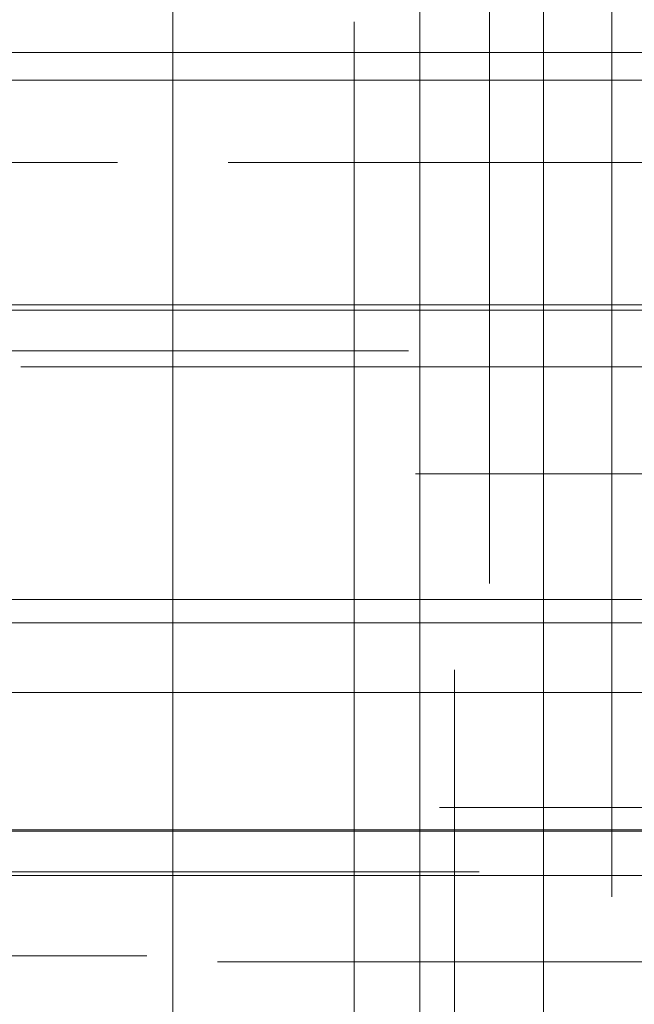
# Model space of a CAD drawing. Header units: millimetres. Extents: x -50 to 901, y -50 to 714.
# Tile 112 of 186: x -1.05 to 3.17, y 17.53 to 24.29. Entities that reach past the tile are written whole.
import ezdxf

# ---------------------------------------------------------------- set-up
doc = ezdxf.new("R2010")
doc.units = ezdxf.units.MM

# ---------------------------------------------------------------- blocks, each defined once
blk = doc.blocks.new('SW_CENTERMARKSYMBOL_0')
at = {"color": 0, "linetype": 'Continuous', "lineweight": 18}
blk.add_line((0, 10), (0, 48.6219), dxfattribs=at)
blk = doc.blocks.new('SW_CENTERMARKSYMBOL_3')
at = {"color": 0, "linetype": 'Continuous', "lineweight": 18}
for p, q in [((0, 5), (0, 5.9011)), ((0, 0), (0, 5))]:
    blk.add_line(p, q, dxfattribs=at)
blk = doc.blocks.new('SW_CENTERMARKSYMBOL_168')
at = {"color": 0, "linetype": 'Continuous', "lineweight": 18}
for q in [(0, 5), (-5, 0), (0, -5), (5, 0)]:
    blk.add_line((0, 0), q, dxfattribs=at)
blk = doc.blocks.new('SW_CENTERMARKSYMBOL_169')
at = {"color": 0, "linetype": 'Continuous', "lineweight": 18}
blk.add_line((0, 0), (5, 0), dxfattribs=at)
blk = doc.blocks.new('SW_CENTERMARKSYMBOL_170')
at = {"color": 0, "linetype": 'Continuous', "lineweight": 18}
for p, q in [((0, 0), (0, 5)), ((0, 0), (-5, 0)), ((0, 0), (0, -5)), ((0, 0), (5, 0)), ((0, -5), (0, -5.6063))]:
    blk.add_line(p, q, dxfattribs=at)
blk = doc.blocks.new('SW_CENTERMARKSYMBOL_172')
at = {"color": 0, "linetype": 'Continuous', "lineweight": 18}
for p, q in [((0, 0), (0, -5)), ((0, -5), (0, -5.6585))]:
    blk.add_line(p, q, dxfattribs=at)
blk = doc.blocks.new('SW_CENTERMARKSYMBOL_174')
at = {"color": 0, "linetype": 'Continuous', "lineweight": 18}
for p, q in [((0, 5), (0, 5.5549)), ((0, 0), (0, 5)), ((0, 0), (-5, 0)), ((0, 0), (0, -5)), ((0, 0), (5, 0))]:
    blk.add_line(p, q, dxfattribs=at)
blk = doc.blocks.new('SW_CENTERMARKSYMBOL_175')
at = {"color": 0, "linetype": 'Continuous', "lineweight": 18}
for q in [(0, 5), (-5, 0), (0, -5), (5, 0)]:
    blk.add_line((0, 0), q, dxfattribs=at)
blk = doc.blocks.new('SW_CENTERMARKSYMBOL_176')
at = {"color": 0, "linetype": 'Continuous', "lineweight": 18}
for p, q in [((0, 0), (5, 0)), ((5, 0), (5.5549, 0))]:
    blk.add_line(p, q, dxfattribs=at)
blk = doc.blocks.new('SW_CENTERMARKSYMBOL_177')
at = {"color": 0, "linetype": 'Continuous', "lineweight": 18}
for p, q in [((0, 0), (5, 0)), ((5, 0), (5.6463, 0))]:
    blk.add_line(p, q, dxfattribs=at)
blk = doc.blocks.new('SW_CENTERMARKSYMBOL_178')
at = {"color": 0, "linetype": 'Continuous', "lineweight": 18}
for p, q in [((0, 0), (5, 0)), ((5, 0), (5.5209, 0))]:
    blk.add_line(p, q, dxfattribs=at)
blk = doc.blocks.new('SW_CENTERMARKSYMBOL_179')
at = {"color": 0, "linetype": 'Continuous', "lineweight": 18}
for p, q in [((0, 0), (5, 0)), ((5, 0), (5.6063, 0))]:
    blk.add_line(p, q, dxfattribs=at)
blk = doc.blocks.new('SW_CENTERMARKSYMBOL_180')
at = {"color": 0, "linetype": 'Continuous', "lineweight": 18}
blk.add_line((0, 0), (5, 0), dxfattribs=at)
blk = doc.blocks.new('SW_CENTERMARKSYMBOL_184')
at = {"color": 0, "linetype": 'Continuous', "lineweight": 18}
for p, q in [((-5, 0), (-5.6063, 0)), ((0, 0), (-5, 0))]:
    blk.add_line(p, q, dxfattribs=at)
blk = doc.blocks.new('SW_CENTERMARKSYMBOL_188')
at = {"color": 0, "linetype": 'Continuous', "lineweight": 18}
for p, q in [((-5, 0), (-5.5549, 0)), ((0, 0), (-5, 0))]:
    blk.add_line(p, q, dxfattribs=at)
blk = doc.blocks.new('SW_CENTERMARKSYMBOL_189')
at = {"color": 0, "linetype": 'Continuous', "lineweight": 18}
for p, q in [((-5, 0), (-5.6463, 0)), ((0, 0), (-5, 0))]:
    blk.add_line(p, q, dxfattribs=at)
blk = doc.blocks.new('SW_CENTERMARKSYMBOL_190')
at = {"color": 0, "linetype": 'Continuous', "lineweight": 18}
for p, q in [((-5, 0), (-5.5209, 0)), ((0, 0), (-5, 0))]:
    blk.add_line(p, q, dxfattribs=at)
blk = doc.blocks.new('SW_CENTERMARKSYMBOL_192')
at = {"color": 0, "linetype": 'Continuous', "lineweight": 18}
for q in [(0, 5), (-5, 0), (0, -5), (5, 0)]:
    blk.add_line((0, 0), q, dxfattribs=at)
blk = doc.blocks.new('SW_CENTERMARKSYMBOL_193')
at = {"color": 0, "linetype": 'Continuous', "lineweight": 18}
for p, q in [((0, 0), (0, 5)), ((0, 0), (-5, 0)), ((0, 0), (0, -5)), ((0, 0), (5, 0)), ((0, -5), (0, -5.6063))]:
    blk.add_line(p, q, dxfattribs=at)
blk = doc.blocks.new('SW_CENTERMARKSYMBOL_194')
at = {"color": 0, "linetype": 'Continuous', "lineweight": 18}
for p, q in [((0, 0), (0, -5)), ((0, -5), (0, -5.6585))]:
    blk.add_line(p, q, dxfattribs=at)
blk = doc.blocks.new('SW_CENTERMARKSYMBOL_196')
at = {"color": 0, "linetype": 'Continuous', "lineweight": 18}
for p, q in [((-5, 0), (-5.5209, 0)), ((0, 0), (-5, 0))]:
    blk.add_line(p, q, dxfattribs=at)
blk = doc.blocks.new('SW_CENTERMARKSYMBOL_197')
at = {"color": 0, "linetype": 'Continuous', "lineweight": 18}
for p, q in [((-5, 0), (-5.6463, 0)), ((0, 0), (-5, 0))]:
    blk.add_line(p, q, dxfattribs=at)
blk = doc.blocks.new('SW_CENTERMARKSYMBOL_198')
at = {"color": 0, "linetype": 'Continuous', "lineweight": 18}
blk.add_line((0, 0), (-5, 0), dxfattribs=at)
blk = doc.blocks.new('SW_CENTERMARKSYMBOL_217')
at = {"color": 0, "linetype": 'Continuous', "lineweight": 18}
for p, q in [((0, 0), (5, 0)), ((5, 0), (5.6463, 0))]:
    blk.add_line(p, q, dxfattribs=at)
blk = doc.blocks.new('SW_CENTERMARKSYMBOL_218')
at = {"color": 0, "linetype": 'Continuous', "lineweight": 18}
for p, q in [((0, 0), (5, 0)), ((5, 0), (5.5549, 0))]:
    blk.add_line(p, q, dxfattribs=at)
blk = doc.blocks.new('SW_CENTERMARKSYMBOL_220')
at = {"color": 0, "linetype": 'Continuous', "lineweight": 18}
for p, q in [((0, 0), (5, 0)), ((5, 0), (5.6063, 0))]:
    blk.add_line(p, q, dxfattribs=at)
blk = doc.blocks.new('SW_CENTERMARKSYMBOL_563')
at = {"color": 0, "linetype": 'Continuous', "lineweight": 18}
blk.add_line((0, 10), (0, 48.6219), dxfattribs=at)
blk = doc.blocks.new('SW_CENTERMARKSYMBOL_566')
at = {"color": 0, "linetype": 'Continuous', "lineweight": 18}
for p, q in [((0, 5), (0, 5.9011)), ((0, 0), (0, 5))]:
    blk.add_line(p, q, dxfattribs=at)
blk = doc.blocks.new('SW_CENTERMARKSYMBOL_731')
at = {"color": 0, "linetype": 'Continuous', "lineweight": 18}
for q in [(0, 5), (-5, 0), (0, -5), (5, 0)]:
    blk.add_line((0, 0), q, dxfattribs=at)
blk = doc.blocks.new('SW_CENTERMARKSYMBOL_732')
at = {"color": 0, "linetype": 'Continuous', "lineweight": 18}
blk.add_line((0, 0), (5, 0), dxfattribs=at)
blk = doc.blocks.new('SW_CENTERMARKSYMBOL_733')
at = {"color": 0, "linetype": 'Continuous', "lineweight": 18}
for p, q in [((0, 0), (0, 5)), ((0, 0), (-5, 0)), ((0, 0), (0, -5)), ((0, 0), (5, 0)), ((0, -5), (0, -5.6063))]:
    blk.add_line(p, q, dxfattribs=at)
blk = doc.blocks.new('SW_CENTERMARKSYMBOL_735')
at = {"color": 0, "linetype": 'Continuous', "lineweight": 18}
for p, q in [((0, 0), (0, -5)), ((0, -5), (0, -5.6585))]:
    blk.add_line(p, q, dxfattribs=at)
blk = doc.blocks.new('SW_CENTERMARKSYMBOL_737')
at = {"color": 0, "linetype": 'Continuous', "lineweight": 18}
for p, q in [((0, 5), (0, 5.5549)), ((0, 0), (0, 5)), ((0, 0), (-5, 0)), ((0, 0), (0, -5)), ((0, 0), (5, 0))]:
    blk.add_line(p, q, dxfattribs=at)
blk = doc.blocks.new('SW_CENTERMARKSYMBOL_738')
at = {"color": 0, "linetype": 'Continuous', "lineweight": 18}
for q in [(0, 5), (-5, 0), (0, -5), (5, 0)]:
    blk.add_line((0, 0), q, dxfattribs=at)
blk = doc.blocks.new('SW_CENTERMARKSYMBOL_739')
at = {"color": 0, "linetype": 'Continuous', "lineweight": 18}
for p, q in [((0, 0), (5, 0)), ((5, 0), (5.5549, 0))]:
    blk.add_line(p, q, dxfattribs=at)
blk = doc.blocks.new('SW_CENTERMARKSYMBOL_740')
at = {"color": 0, "linetype": 'Continuous', "lineweight": 18}
for p, q in [((0, 0), (5, 0)), ((5, 0), (5.6463, 0))]:
    blk.add_line(p, q, dxfattribs=at)
blk = doc.blocks.new('SW_CENTERMARKSYMBOL_741')
at = {"color": 0, "linetype": 'Continuous', "lineweight": 18}
for p, q in [((0, 0), (5, 0)), ((5, 0), (5.5209, 0))]:
    blk.add_line(p, q, dxfattribs=at)
blk = doc.blocks.new('SW_CENTERMARKSYMBOL_742')
at = {"color": 0, "linetype": 'Continuous', "lineweight": 18}
for p, q in [((0, 0), (5, 0)), ((5, 0), (5.6063, 0))]:
    blk.add_line(p, q, dxfattribs=at)
blk = doc.blocks.new('SW_CENTERMARKSYMBOL_743')
at = {"color": 0, "linetype": 'Continuous', "lineweight": 18}
blk.add_line((0, 0), (5, 0), dxfattribs=at)
blk = doc.blocks.new('SW_CENTERMARKSYMBOL_747')
at = {"color": 0, "linetype": 'Continuous', "lineweight": 18}
for p, q in [((-5, 0), (-5.6063, 0)), ((0, 0), (-5, 0))]:
    blk.add_line(p, q, dxfattribs=at)
blk = doc.blocks.new('SW_CENTERMARKSYMBOL_751')
at = {"color": 0, "linetype": 'Continuous', "lineweight": 18}
for p, q in [((-5, 0), (-5.5549, 0)), ((0, 0), (-5, 0))]:
    blk.add_line(p, q, dxfattribs=at)
blk = doc.blocks.new('SW_CENTERMARKSYMBOL_752')
at = {"color": 0, "linetype": 'Continuous', "lineweight": 18}
for p, q in [((-5, 0), (-5.6463, 0)), ((0, 0), (-5, 0))]:
    blk.add_line(p, q, dxfattribs=at)
blk = doc.blocks.new('SW_CENTERMARKSYMBOL_753')
at = {"color": 0, "linetype": 'Continuous', "lineweight": 18}
for p, q in [((-5, 0), (-5.5209, 0)), ((0, 0), (-5, 0))]:
    blk.add_line(p, q, dxfattribs=at)
blk = doc.blocks.new('SW_CENTERMARKSYMBOL_755')
at = {"color": 0, "linetype": 'Continuous', "lineweight": 18}
for q in [(0, 5), (-5, 0), (0, -5), (5, 0)]:
    blk.add_line((0, 0), q, dxfattribs=at)
blk = doc.blocks.new('SW_CENTERMARKSYMBOL_756')
at = {"color": 0, "linetype": 'Continuous', "lineweight": 18}
for p, q in [((0, 0), (0, 5)), ((0, 0), (-5, 0)), ((0, 0), (0, -5)), ((0, 0), (5, 0)), ((0, -5), (0, -5.6063))]:
    blk.add_line(p, q, dxfattribs=at)
blk = doc.blocks.new('SW_CENTERMARKSYMBOL_757')
at = {"color": 0, "linetype": 'Continuous', "lineweight": 18}
for p, q in [((0, 0), (0, -5)), ((0, -5), (0, -5.6585))]:
    blk.add_line(p, q, dxfattribs=at)
blk = doc.blocks.new('SW_CENTERMARKSYMBOL_759')
at = {"color": 0, "linetype": 'Continuous', "lineweight": 18}
for p, q in [((-5, 0), (-5.5209, 0)), ((0, 0), (-5, 0))]:
    blk.add_line(p, q, dxfattribs=at)
blk = doc.blocks.new('SW_CENTERMARKSYMBOL_760')
at = {"color": 0, "linetype": 'Continuous', "lineweight": 18}
for p, q in [((-5, 0), (-5.6463, 0)), ((0, 0), (-5, 0))]:
    blk.add_line(p, q, dxfattribs=at)
blk = doc.blocks.new('SW_CENTERMARKSYMBOL_761')
at = {"color": 0, "linetype": 'Continuous', "lineweight": 18}
blk.add_line((0, 0), (-5, 0), dxfattribs=at)
blk = doc.blocks.new('SW_CENTERMARKSYMBOL_780')
at = {"color": 0, "linetype": 'Continuous', "lineweight": 18}
for p, q in [((0, 0), (5, 0)), ((5, 0), (5.6463, 0))]:
    blk.add_line(p, q, dxfattribs=at)
blk = doc.blocks.new('SW_CENTERMARKSYMBOL_781')
at = {"color": 0, "linetype": 'Continuous', "lineweight": 18}
for p, q in [((0, 0), (5, 0)), ((5, 0), (5.5549, 0))]:
    blk.add_line(p, q, dxfattribs=at)
blk = doc.blocks.new('SW_CENTERMARKSYMBOL_783')
at = {"color": 0, "linetype": 'Continuous', "lineweight": 18}
for p, q in [((0, 0), (5, 0)), ((5, 0), (5.6063, 0))]:
    blk.add_line(p, q, dxfattribs=at)
blk = doc.blocks.new('SW_CENTERMARKSYMBOL_1126')
at = {"color": 0, "linetype": 'Continuous', "lineweight": 18}
blk.add_line((0, 10), (0, 48.6219), dxfattribs=at)
blk = doc.blocks.new('SW_CENTERMARKSYMBOL_1129')
at = {"color": 0, "linetype": 'Continuous', "lineweight": 18}
for p, q in [((0, 5), (0, 5.9011)), ((0, 0), (0, 5))]:
    blk.add_line(p, q, dxfattribs=at)
blk = doc.blocks.new('SW_CENTERMARKSYMBOL_1294')
at = {"color": 0, "linetype": 'Continuous', "lineweight": 18}
for q in [(0, 5), (-5, 0), (0, -5), (5, 0)]:
    blk.add_line((0, 0), q, dxfattribs=at)
blk = doc.blocks.new('SW_CENTERMARKSYMBOL_1295')
at = {"color": 0, "linetype": 'Continuous', "lineweight": 18}
blk.add_line((0, 0), (5, 0), dxfattribs=at)
blk = doc.blocks.new('SW_CENTERMARKSYMBOL_1296')
at = {"color": 0, "linetype": 'Continuous', "lineweight": 18}
for p, q in [((0, 0), (0, 5)), ((0, 0), (-5, 0)), ((0, 0), (0, -5)), ((0, 0), (5, 0)), ((0, -5), (0, -5.6063))]:
    blk.add_line(p, q, dxfattribs=at)
blk = doc.blocks.new('SW_CENTERMARKSYMBOL_1298')
at = {"color": 0, "linetype": 'Continuous', "lineweight": 18}
for p, q in [((0, 0), (0, -5)), ((0, -5), (0, -5.6585))]:
    blk.add_line(p, q, dxfattribs=at)
blk = doc.blocks.new('SW_CENTERMARKSYMBOL_1300')
at = {"color": 0, "linetype": 'Continuous', "lineweight": 18}
for p, q in [((0, 5), (0, 5.5549)), ((0, 0), (0, 5)), ((0, 0), (-5, 0)), ((0, 0), (0, -5)), ((0, 0), (5, 0))]:
    blk.add_line(p, q, dxfattribs=at)
blk = doc.blocks.new('SW_CENTERMARKSYMBOL_1301')
at = {"color": 0, "linetype": 'Continuous', "lineweight": 18}
for q in [(0, 5), (-5, 0), (0, -5), (5, 0)]:
    blk.add_line((0, 0), q, dxfattribs=at)
blk = doc.blocks.new('SW_CENTERMARKSYMBOL_1302')
at = {"color": 0, "linetype": 'Continuous', "lineweight": 18}
for p, q in [((0, 0), (5, 0)), ((5, 0), (5.5549, 0))]:
    blk.add_line(p, q, dxfattribs=at)
blk = doc.blocks.new('SW_CENTERMARKSYMBOL_1303')
at = {"color": 0, "linetype": 'Continuous', "lineweight": 18}
for p, q in [((0, 0), (5, 0)), ((5, 0), (5.6463, 0))]:
    blk.add_line(p, q, dxfattribs=at)
blk = doc.blocks.new('SW_CENTERMARKSYMBOL_1304')
at = {"color": 0, "linetype": 'Continuous', "lineweight": 18}
for p, q in [((0, 0), (5, 0)), ((5, 0), (5.5209, 0))]:
    blk.add_line(p, q, dxfattribs=at)
blk = doc.blocks.new('SW_CENTERMARKSYMBOL_1305')
at = {"color": 0, "linetype": 'Continuous', "lineweight": 18}
for p, q in [((0, 0), (5, 0)), ((5, 0), (5.6063, 0))]:
    blk.add_line(p, q, dxfattribs=at)
blk = doc.blocks.new('SW_CENTERMARKSYMBOL_1306')
at = {"color": 0, "linetype": 'Continuous', "lineweight": 18}
blk.add_line((0, 0), (5, 0), dxfattribs=at)
blk = doc.blocks.new('SW_CENTERMARKSYMBOL_1310')
at = {"color": 0, "linetype": 'Continuous', "lineweight": 18}
for p, q in [((-5, 0), (-5.6063, 0)), ((0, 0), (-5, 0))]:
    blk.add_line(p, q, dxfattribs=at)
blk = doc.blocks.new('SW_CENTERMARKSYMBOL_1314')
at = {"color": 0, "linetype": 'Continuous', "lineweight": 18}
for p, q in [((-5, 0), (-5.5549, 0)), ((0, 0), (-5, 0))]:
    blk.add_line(p, q, dxfattribs=at)
blk = doc.blocks.new('SW_CENTERMARKSYMBOL_1315')
at = {"color": 0, "linetype": 'Continuous', "lineweight": 18}
for p, q in [((-5, 0), (-5.6463, 0)), ((0, 0), (-5, 0))]:
    blk.add_line(p, q, dxfattribs=at)
blk = doc.blocks.new('SW_CENTERMARKSYMBOL_1316')
at = {"color": 0, "linetype": 'Continuous', "lineweight": 18}
for p, q in [((-5, 0), (-5.5209, 0)), ((0, 0), (-5, 0))]:
    blk.add_line(p, q, dxfattribs=at)
blk = doc.blocks.new('SW_CENTERMARKSYMBOL_1318')
at = {"color": 0, "linetype": 'Continuous', "lineweight": 18}
for q in [(0, 5), (-5, 0), (0, -5), (5, 0)]:
    blk.add_line((0, 0), q, dxfattribs=at)
blk = doc.blocks.new('SW_CENTERMARKSYMBOL_1319')
at = {"color": 0, "linetype": 'Continuous', "lineweight": 18}
for p, q in [((0, 0), (0, 5)), ((0, 0), (-5, 0)), ((0, 0), (0, -5)), ((0, 0), (5, 0)), ((0, -5), (0, -5.6063))]:
    blk.add_line(p, q, dxfattribs=at)
blk = doc.blocks.new('SW_CENTERMARKSYMBOL_1320')
at = {"color": 0, "linetype": 'Continuous', "lineweight": 18}
for p, q in [((0, 0), (0, -5)), ((0, -5), (0, -5.6585))]:
    blk.add_line(p, q, dxfattribs=at)
blk = doc.blocks.new('SW_CENTERMARKSYMBOL_1322')
at = {"color": 0, "linetype": 'Continuous', "lineweight": 18}
for p, q in [((-5, 0), (-5.5209, 0)), ((0, 0), (-5, 0))]:
    blk.add_line(p, q, dxfattribs=at)
blk = doc.blocks.new('SW_CENTERMARKSYMBOL_1323')
at = {"color": 0, "linetype": 'Continuous', "lineweight": 18}
for p, q in [((-5, 0), (-5.6463, 0)), ((0, 0), (-5, 0))]:
    blk.add_line(p, q, dxfattribs=at)
blk = doc.blocks.new('SW_CENTERMARKSYMBOL_1324')
at = {"color": 0, "linetype": 'Continuous', "lineweight": 18}
blk.add_line((0, 0), (-5, 0), dxfattribs=at)
blk = doc.blocks.new('SW_CENTERMARKSYMBOL_1343')
at = {"color": 0, "linetype": 'Continuous', "lineweight": 18}
for p, q in [((0, 0), (5, 0)), ((5, 0), (5.6463, 0))]:
    blk.add_line(p, q, dxfattribs=at)
blk = doc.blocks.new('SW_CENTERMARKSYMBOL_1344')
at = {"color": 0, "linetype": 'Continuous', "lineweight": 18}
for p, q in [((0, 0), (5, 0)), ((5, 0), (5.5549, 0))]:
    blk.add_line(p, q, dxfattribs=at)
blk = doc.blocks.new('SW_CENTERMARKSYMBOL_1346')
at = {"color": 0, "linetype": 'Continuous', "lineweight": 18}
for p, q in [((0, 0), (5, 0)), ((5, 0), (5.6063, 0))]:
    blk.add_line(p, q, dxfattribs=at)
blk = doc.blocks.new('SW_CENTERMARKSYMBOL_1689')
at = {"color": 0, "linetype": 'Continuous', "lineweight": 18}
blk.add_line((0, 10), (0, 48.6219), dxfattribs=at)
blk = doc.blocks.new('SW_CENTERMARKSYMBOL_1692')
at = {"color": 0, "linetype": 'Continuous', "lineweight": 18}
for p, q in [((0, 5), (0, 5.9011)), ((0, 0), (0, 5))]:
    blk.add_line(p, q, dxfattribs=at)
blk = doc.blocks.new('SW_CENTERMARKSYMBOL_1857')
at = {"color": 0, "linetype": 'Continuous', "lineweight": 18}
for q in [(0, 5), (-5, 0), (0, -5), (5, 0)]:
    blk.add_line((0, 0), q, dxfattribs=at)
blk = doc.blocks.new('SW_CENTERMARKSYMBOL_1858')
at = {"color": 0, "linetype": 'Continuous', "lineweight": 18}
blk.add_line((0, 0), (5, 0), dxfattribs=at)
blk = doc.blocks.new('SW_CENTERMARKSYMBOL_1859')
at = {"color": 0, "linetype": 'Continuous', "lineweight": 18}
for p, q in [((0, 0), (0, 5)), ((0, 0), (-5, 0)), ((0, 0), (0, -5)), ((0, 0), (5, 0)), ((0, -5), (0, -5.6063))]:
    blk.add_line(p, q, dxfattribs=at)
blk = doc.blocks.new('SW_CENTERMARKSYMBOL_1861')
at = {"color": 0, "linetype": 'Continuous', "lineweight": 18}
for p, q in [((0, 0), (0, -5)), ((0, -5), (0, -5.6585))]:
    blk.add_line(p, q, dxfattribs=at)
blk = doc.blocks.new('SW_CENTERMARKSYMBOL_1863')
at = {"color": 0, "linetype": 'Continuous', "lineweight": 18}
for p, q in [((0, 5), (0, 5.5549)), ((0, 0), (0, 5)), ((0, 0), (-5, 0)), ((0, 0), (0, -5)), ((0, 0), (5, 0))]:
    blk.add_line(p, q, dxfattribs=at)
blk = doc.blocks.new('SW_CENTERMARKSYMBOL_1864')
at = {"color": 0, "linetype": 'Continuous', "lineweight": 18}
for q in [(0, 5), (-5, 0), (0, -5), (5, 0)]:
    blk.add_line((0, 0), q, dxfattribs=at)
blk = doc.blocks.new('SW_CENTERMARKSYMBOL_1865')
at = {"color": 0, "linetype": 'Continuous', "lineweight": 18}
for p, q in [((0, 0), (5, 0)), ((5, 0), (5.5549, 0))]:
    blk.add_line(p, q, dxfattribs=at)
blk = doc.blocks.new('SW_CENTERMARKSYMBOL_1866')
at = {"color": 0, "linetype": 'Continuous', "lineweight": 18}
for p, q in [((0, 0), (5, 0)), ((5, 0), (5.6463, 0))]:
    blk.add_line(p, q, dxfattribs=at)
blk = doc.blocks.new('SW_CENTERMARKSYMBOL_1867')
at = {"color": 0, "linetype": 'Continuous', "lineweight": 18}
for p, q in [((0, 0), (5, 0)), ((5, 0), (5.5209, 0))]:
    blk.add_line(p, q, dxfattribs=at)
blk = doc.blocks.new('SW_CENTERMARKSYMBOL_1868')
at = {"color": 0, "linetype": 'Continuous', "lineweight": 18}
for p, q in [((0, 0), (5, 0)), ((5, 0), (5.6063, 0))]:
    blk.add_line(p, q, dxfattribs=at)
blk = doc.blocks.new('SW_CENTERMARKSYMBOL_1869')
at = {"color": 0, "linetype": 'Continuous', "lineweight": 18}
blk.add_line((0, 0), (5, 0), dxfattribs=at)
blk = doc.blocks.new('SW_CENTERMARKSYMBOL_1873')
at = {"color": 0, "linetype": 'Continuous', "lineweight": 18}
for p, q in [((-5, 0), (-5.6063, 0)), ((0, 0), (-5, 0))]:
    blk.add_line(p, q, dxfattribs=at)
blk = doc.blocks.new('SW_CENTERMARKSYMBOL_1877')
at = {"color": 0, "linetype": 'Continuous', "lineweight": 18}
for p, q in [((-5, 0), (-5.5549, 0)), ((0, 0), (-5, 0))]:
    blk.add_line(p, q, dxfattribs=at)
blk = doc.blocks.new('SW_CENTERMARKSYMBOL_1878')
at = {"color": 0, "linetype": 'Continuous', "lineweight": 18}
for p, q in [((-5, 0), (-5.6463, 0)), ((0, 0), (-5, 0))]:
    blk.add_line(p, q, dxfattribs=at)
blk = doc.blocks.new('SW_CENTERMARKSYMBOL_1879')
at = {"color": 0, "linetype": 'Continuous', "lineweight": 18}
for p, q in [((-5, 0), (-5.5209, 0)), ((0, 0), (-5, 0))]:
    blk.add_line(p, q, dxfattribs=at)
blk = doc.blocks.new('SW_CENTERMARKSYMBOL_1881')
at = {"color": 0, "linetype": 'Continuous', "lineweight": 18}
for q in [(0, 5), (-5, 0), (0, -5), (5, 0)]:
    blk.add_line((0, 0), q, dxfattribs=at)
blk = doc.blocks.new('SW_CENTERMARKSYMBOL_1882')
at = {"color": 0, "linetype": 'Continuous', "lineweight": 18}
for p, q in [((0, 0), (0, 5)), ((0, 0), (-5, 0)), ((0, 0), (0, -5)), ((0, 0), (5, 0)), ((0, -5), (0, -5.6063))]:
    blk.add_line(p, q, dxfattribs=at)
blk = doc.blocks.new('SW_CENTERMARKSYMBOL_1883')
at = {"color": 0, "linetype": 'Continuous', "lineweight": 18}
for p, q in [((0, 0), (0, -5)), ((0, -5), (0, -5.6585))]:
    blk.add_line(p, q, dxfattribs=at)
blk = doc.blocks.new('SW_CENTERMARKSYMBOL_1885')
at = {"color": 0, "linetype": 'Continuous', "lineweight": 18}
for p, q in [((-5, 0), (-5.5209, 0)), ((0, 0), (-5, 0))]:
    blk.add_line(p, q, dxfattribs=at)
blk = doc.blocks.new('SW_CENTERMARKSYMBOL_1886')
at = {"color": 0, "linetype": 'Continuous', "lineweight": 18}
for p, q in [((-5, 0), (-5.6463, 0)), ((0, 0), (-5, 0))]:
    blk.add_line(p, q, dxfattribs=at)
blk = doc.blocks.new('SW_CENTERMARKSYMBOL_1887')
at = {"color": 0, "linetype": 'Continuous', "lineweight": 18}
blk.add_line((0, 0), (-5, 0), dxfattribs=at)
blk = doc.blocks.new('SW_CENTERMARKSYMBOL_1906')
at = {"color": 0, "linetype": 'Continuous', "lineweight": 18}
for p, q in [((0, 0), (5, 0)), ((5, 0), (5.6463, 0))]:
    blk.add_line(p, q, dxfattribs=at)
blk = doc.blocks.new('SW_CENTERMARKSYMBOL_1907')
at = {"color": 0, "linetype": 'Continuous', "lineweight": 18}
for p, q in [((0, 0), (5, 0)), ((5, 0), (5.5549, 0))]:
    blk.add_line(p, q, dxfattribs=at)
blk = doc.blocks.new('SW_CENTERMARKSYMBOL_1909')
at = {"color": 0, "linetype": 'Continuous', "lineweight": 18}
for p, q in [((0, 0), (5, 0)), ((5, 0), (5.6063, 0))]:
    blk.add_line(p, q, dxfattribs=at)
blk = doc.blocks.new('SW_CENTERMARKSYMBOL_2252')
at = {"color": 0, "linetype": 'Continuous', "lineweight": 18}
blk.add_line((0, 10), (0, 48.6219), dxfattribs=at)
blk = doc.blocks.new('SW_CENTERMARKSYMBOL_2255')
at = {"color": 0, "linetype": 'Continuous', "lineweight": 18}
for p, q in [((0, 5), (0, 5.9011)), ((0, 0), (0, 5))]:
    blk.add_line(p, q, dxfattribs=at)
blk = doc.blocks.new('SW_CENTERMARKSYMBOL_2420')
at = {"color": 0, "linetype": 'Continuous', "lineweight": 18}
for q in [(0, 5), (-5, 0), (0, -5), (5, 0)]:
    blk.add_line((0, 0), q, dxfattribs=at)
blk = doc.blocks.new('SW_CENTERMARKSYMBOL_2421')
at = {"color": 0, "linetype": 'Continuous', "lineweight": 18}
blk.add_line((0, 0), (5, 0), dxfattribs=at)
blk = doc.blocks.new('SW_CENTERMARKSYMBOL_2422')
at = {"color": 0, "linetype": 'Continuous', "lineweight": 18}
for p, q in [((0, 0), (0, 5)), ((0, 0), (-5, 0)), ((0, 0), (0, -5)), ((0, 0), (5, 0)), ((0, -5), (0, -5.6063))]:
    blk.add_line(p, q, dxfattribs=at)
blk = doc.blocks.new('SW_CENTERMARKSYMBOL_2424')
at = {"color": 0, "linetype": 'Continuous', "lineweight": 18}
for p, q in [((0, 0), (0, -5)), ((0, -5), (0, -5.6585))]:
    blk.add_line(p, q, dxfattribs=at)
blk = doc.blocks.new('SW_CENTERMARKSYMBOL_2426')
at = {"color": 0, "linetype": 'Continuous', "lineweight": 18}
for p, q in [((0, 5), (0, 5.5549)), ((0, 0), (0, 5)), ((0, 0), (-5, 0)), ((0, 0), (0, -5)), ((0, 0), (5, 0))]:
    blk.add_line(p, q, dxfattribs=at)
blk = doc.blocks.new('SW_CENTERMARKSYMBOL_2427')
at = {"color": 0, "linetype": 'Continuous', "lineweight": 18}
for q in [(0, 5), (-5, 0), (0, -5), (5, 0)]:
    blk.add_line((0, 0), q, dxfattribs=at)
blk = doc.blocks.new('SW_CENTERMARKSYMBOL_2428')
at = {"color": 0, "linetype": 'Continuous', "lineweight": 18}
for p, q in [((0, 0), (5, 0)), ((5, 0), (5.5549, 0))]:
    blk.add_line(p, q, dxfattribs=at)
blk = doc.blocks.new('SW_CENTERMARKSYMBOL_2429')
at = {"color": 0, "linetype": 'Continuous', "lineweight": 18}
for p, q in [((0, 0), (5, 0)), ((5, 0), (5.6463, 0))]:
    blk.add_line(p, q, dxfattribs=at)
blk = doc.blocks.new('SW_CENTERMARKSYMBOL_2430')
at = {"color": 0, "linetype": 'Continuous', "lineweight": 18}
for p, q in [((0, 0), (5, 0)), ((5, 0), (5.5209, 0))]:
    blk.add_line(p, q, dxfattribs=at)
blk = doc.blocks.new('SW_CENTERMARKSYMBOL_2431')
at = {"color": 0, "linetype": 'Continuous', "lineweight": 18}
for p, q in [((0, 0), (5, 0)), ((5, 0), (5.6063, 0))]:
    blk.add_line(p, q, dxfattribs=at)
blk = doc.blocks.new('SW_CENTERMARKSYMBOL_2432')
at = {"color": 0, "linetype": 'Continuous', "lineweight": 18}
blk.add_line((0, 0), (5, 0), dxfattribs=at)
blk = doc.blocks.new('SW_CENTERMARKSYMBOL_2436')
at = {"color": 0, "linetype": 'Continuous', "lineweight": 18}
for p, q in [((-5, 0), (-5.6063, 0)), ((0, 0), (-5, 0))]:
    blk.add_line(p, q, dxfattribs=at)
blk = doc.blocks.new('SW_CENTERMARKSYMBOL_2440')
at = {"color": 0, "linetype": 'Continuous', "lineweight": 18}
for p, q in [((-5, 0), (-5.5549, 0)), ((0, 0), (-5, 0))]:
    blk.add_line(p, q, dxfattribs=at)
blk = doc.blocks.new('SW_CENTERMARKSYMBOL_2441')
at = {"color": 0, "linetype": 'Continuous', "lineweight": 18}
for p, q in [((-5, 0), (-5.6463, 0)), ((0, 0), (-5, 0))]:
    blk.add_line(p, q, dxfattribs=at)
blk = doc.blocks.new('SW_CENTERMARKSYMBOL_2442')
at = {"color": 0, "linetype": 'Continuous', "lineweight": 18}
for p, q in [((-5, 0), (-5.5209, 0)), ((0, 0), (-5, 0))]:
    blk.add_line(p, q, dxfattribs=at)
blk = doc.blocks.new('SW_CENTERMARKSYMBOL_2444')
at = {"color": 0, "linetype": 'Continuous', "lineweight": 18}
for q in [(0, 5), (-5, 0), (0, -5), (5, 0)]:
    blk.add_line((0, 0), q, dxfattribs=at)
blk = doc.blocks.new('SW_CENTERMARKSYMBOL_2445')
at = {"color": 0, "linetype": 'Continuous', "lineweight": 18}
for p, q in [((0, 0), (0, 5)), ((0, 0), (-5, 0)), ((0, 0), (0, -5)), ((0, 0), (5, 0)), ((0, -5), (0, -5.6063))]:
    blk.add_line(p, q, dxfattribs=at)
blk = doc.blocks.new('SW_CENTERMARKSYMBOL_2446')
at = {"color": 0, "linetype": 'Continuous', "lineweight": 18}
for p, q in [((0, 0), (0, -5)), ((0, -5), (0, -5.6585))]:
    blk.add_line(p, q, dxfattribs=at)
blk = doc.blocks.new('SW_CENTERMARKSYMBOL_2448')
at = {"color": 0, "linetype": 'Continuous', "lineweight": 18}
for p, q in [((-5, 0), (-5.5209, 0)), ((0, 0), (-5, 0))]:
    blk.add_line(p, q, dxfattribs=at)
blk = doc.blocks.new('SW_CENTERMARKSYMBOL_2449')
at = {"color": 0, "linetype": 'Continuous', "lineweight": 18}
for p, q in [((-5, 0), (-5.6463, 0)), ((0, 0), (-5, 0))]:
    blk.add_line(p, q, dxfattribs=at)
blk = doc.blocks.new('SW_CENTERMARKSYMBOL_2450')
at = {"color": 0, "linetype": 'Continuous', "lineweight": 18}
blk.add_line((0, 0), (-5, 0), dxfattribs=at)
blk = doc.blocks.new('SW_CENTERMARKSYMBOL_2469')
at = {"color": 0, "linetype": 'Continuous', "lineweight": 18}
for p, q in [((0, 0), (5, 0)), ((5, 0), (5.6463, 0))]:
    blk.add_line(p, q, dxfattribs=at)
blk = doc.blocks.new('SW_CENTERMARKSYMBOL_2470')
at = {"color": 0, "linetype": 'Continuous', "lineweight": 18}
for p, q in [((0, 0), (5, 0)), ((5, 0), (5.5549, 0))]:
    blk.add_line(p, q, dxfattribs=at)
blk = doc.blocks.new('SW_CENTERMARKSYMBOL_2472')
at = {"color": 0, "linetype": 'Continuous', "lineweight": 18}
for p, q in [((0, 0), (5, 0)), ((5, 0), (5.6063, 0))]:
    blk.add_line(p, q, dxfattribs=at)

msp = doc.modelspace()

# ---------------------------------------------------------------- linework, layer by layer
at = {"color": 7, "linetype": 'Continuous', "lineweight": 25}
for radius in [45, 45, 45, 45, 45, 43.8964, 43.8964, 43.8964, 43.8964, 43.8964, 43.6219, 43.6219, 43.6219, 43.6219, 43.6219, 42.2814, 42.2814, 42.2814, 42.2814, 42.2814, 35.2814, 35.2814, 35.2814, 35.2814, 35.2814, 33.2814, 33.2814, 33.2814, 33.2814, 33.2814]:
    msp.add_circle((0, 0), radius, dxfattribs=at)

# ---------------------------------------------------------------- block references
at = {"color": 7, "linetype": 'Continuous', "lineweight": 18}
for name, p in [('SW_CENTERMARKSYMBOL_0', (0, 0)), ('SW_CENTERMARKSYMBOL_563', (0, 0)), ('SW_CENTERMARKSYMBOL_1126', (0, 0)), ('SW_CENTERMARKSYMBOL_1689', (0, 0)), ('SW_CENTERMARKSYMBOL_2252', (0, 0)), ('SW_CENTERMARKSYMBOL_172', (0, 28.1574)), ('SW_CENTERMARKSYMBOL_735', (0, 28.1574)), ('SW_CENTERMARKSYMBOL_1298', (0, 28.1574)), ('SW_CENTERMARKSYMBOL_1861', (0, 28.1574)), ('SW_CENTERMARKSYMBOL_2424', (0, 28.1574)), ('SW_CENTERMARKSYMBOL_194', (2.1744, 26.0803)), ('SW_CENTERMARKSYMBOL_757', (2.1744, 26.0803)), ('SW_CENTERMARKSYMBOL_1320', (2.1744, 26.0803)), ('SW_CENTERMARKSYMBOL_1883', (2.1744, 26.0803)), ('SW_CENTERMARKSYMBOL_2446', (2.1744, 26.0803)), ('SW_CENTERMARKSYMBOL_170', (0, 24.0676)), ('SW_CENTERMARKSYMBOL_733', (0, 24.0676)), ('SW_CENTERMARKSYMBOL_1296', (0, 24.0676)), ('SW_CENTERMARKSYMBOL_1859', (0, 24.0676)), ('SW_CENTERMARKSYMBOL_2422', (0, 24.0676)), ('SW_CENTERMARKSYMBOL_179', (-3.0165, 23.8778)), ('SW_CENTERMARKSYMBOL_742', (-3.0165, 23.8778)), ('SW_CENTERMARKSYMBOL_1305', (-3.0165, 23.8778)), ('SW_CENTERMARKSYMBOL_1868', (-3.0165, 23.8778)), ('SW_CENTERMARKSYMBOL_2431', (-3.0165, 23.8778)), ('SW_CENTERMARKSYMBOL_193', (3.0165, 23.8778)), ('SW_CENTERMARKSYMBOL_756', (3.0165, 23.8778)), ('SW_CENTERMARKSYMBOL_1319', (3.0165, 23.8778)), ('SW_CENTERMARKSYMBOL_1882', (3.0165, 23.8778)), ('SW_CENTERMARKSYMBOL_2445', (3.0165, 23.8778)), ('SW_CENTERMARKSYMBOL_220', (-5.9854, 23.3115)), ('SW_CENTERMARKSYMBOL_783', (-5.9854, 23.3115)), ('SW_CENTERMARKSYMBOL_1346', (-5.9854, 23.3115)), ('SW_CENTERMARKSYMBOL_1909', (-5.9854, 23.3115)), ('SW_CENTERMARKSYMBOL_2472', (-5.9854, 23.3115)), ('SW_CENTERMARKSYMBOL_184', (5.9854, 23.3115)), ('SW_CENTERMARKSYMBOL_747', (5.9854, 23.3115)), ('SW_CENTERMARKSYMBOL_1310', (5.9854, 23.3115)), ('SW_CENTERMARKSYMBOL_1873', (5.9854, 23.3115)), ('SW_CENTERMARKSYMBOL_2436', (5.9854, 23.3115)), ('SW_CENTERMARKSYMBOL_169', (-1.1115, 22.3346)), ('SW_CENTERMARKSYMBOL_732', (-1.1115, 22.3346)), ('SW_CENTERMARKSYMBOL_1295', (-1.1115, 22.3346)), ('SW_CENTERMARKSYMBOL_1858', (-1.1115, 22.3346)), ('SW_CENTERMARKSYMBOL_2421', (-1.1115, 22.3346)), ('SW_CENTERMARKSYMBOL_192', (1.6966, 22.2978)), ('SW_CENTERMARKSYMBOL_755', (1.6966, 22.2978)), ('SW_CENTERMARKSYMBOL_1318', (1.6966, 22.2978)), ('SW_CENTERMARKSYMBOL_1881', (1.6966, 22.2978)), ('SW_CENTERMARKSYMBOL_2444', (1.6966, 22.2978)), ('SW_CENTERMARKSYMBOL_178', (-3.902, 22.0192)), ('SW_CENTERMARKSYMBOL_741', (-3.902, 22.0192)), ('SW_CENTERMARKSYMBOL_1304', (-3.902, 22.0192)), ('SW_CENTERMARKSYMBOL_1867', (-3.902, 22.0192)), ('SW_CENTERMARKSYMBOL_2430', (-3.902, 22.0192)), ('SW_CENTERMARKSYMBOL_196', (4.4778, 21.9093)), ('SW_CENTERMARKSYMBOL_759', (4.4778, 21.9093)), ('SW_CENTERMARKSYMBOL_1322', (4.4778, 21.9093)), ('SW_CENTERMARKSYMBOL_1885', (4.4778, 21.9093)), ('SW_CENTERMARKSYMBOL_2448', (4.4778, 21.9093)), ('SW_CENTERMARKSYMBOL_190', (7.1885, 21.1754)), ('SW_CENTERMARKSYMBOL_753', (7.1885, 21.1754)), ('SW_CENTERMARKSYMBOL_1316', (7.1885, 21.1754)), ('SW_CENTERMARKSYMBOL_1879', (7.1885, 21.1754)), ('SW_CENTERMARKSYMBOL_2442', (7.1885, 21.1754)), ('SW_CENTERMARKSYMBOL_168', (0, 20.3121)), ('SW_CENTERMARKSYMBOL_731', (0, 20.3121)), ('SW_CENTERMARKSYMBOL_1294', (0, 20.3121)), ('SW_CENTERMARKSYMBOL_1857', (0, 20.3121)), ('SW_CENTERMARKSYMBOL_2420', (0, 20.3121)), ('SW_CENTERMARKSYMBOL_177', (-2.5458, 20.152)), ('SW_CENTERMARKSYMBOL_740', (-2.5458, 20.152)), ('SW_CENTERMARKSYMBOL_1303', (-2.5458, 20.152)), ('SW_CENTERMARKSYMBOL_1866', (-2.5458, 20.152)), ('SW_CENTERMARKSYMBOL_2429', (-2.5458, 20.152)), ('SW_CENTERMARKSYMBOL_175', (2.5458, 20.152)), ('SW_CENTERMARKSYMBOL_738', (2.5458, 20.152)), ('SW_CENTERMARKSYMBOL_1301', (2.5458, 20.152)), ('SW_CENTERMARKSYMBOL_1864', (2.5458, 20.152)), ('SW_CENTERMARKSYMBOL_2427', (2.5458, 20.152)), ('SW_CENTERMARKSYMBOL_217', (-5.0514, 19.674)), ('SW_CENTERMARKSYMBOL_780', (-5.0514, 19.674)), ('SW_CENTERMARKSYMBOL_1343', (-5.0514, 19.674)), ('SW_CENTERMARKSYMBOL_1906', (-5.0514, 19.674)), ('SW_CENTERMARKSYMBOL_2469', (-5.0514, 19.674)), ('SW_CENTERMARKSYMBOL_197', (5.0514, 19.674)), ('SW_CENTERMARKSYMBOL_760', (5.0514, 19.674)), ('SW_CENTERMARKSYMBOL_1323', (5.0514, 19.674)), ('SW_CENTERMARKSYMBOL_1886', (5.0514, 19.674)), ('SW_CENTERMARKSYMBOL_2449', (5.0514, 19.674)), ('SW_CENTERMARKSYMBOL_189', (7.4774, 18.8857)), ('SW_CENTERMARKSYMBOL_752', (7.4774, 18.8857)), ('SW_CENTERMARKSYMBOL_1315', (7.4774, 18.8857)), ('SW_CENTERMARKSYMBOL_1878', (7.4774, 18.8857)), ('SW_CENTERMARKSYMBOL_2441', (7.4774, 18.8857)), ('SW_CENTERMARKSYMBOL_180', (-1.1115, 18.7303)), ('SW_CENTERMARKSYMBOL_743', (-1.1115, 18.7303)), ('SW_CENTERMARKSYMBOL_1306', (-1.1115, 18.7303)), ('SW_CENTERMARKSYMBOL_1869', (-1.1115, 18.7303)), ('SW_CENTERMARKSYMBOL_2432', (-1.1115, 18.7303)), ('SW_CENTERMARKSYMBOL_174', (1.2448, 18.722)), ('SW_CENTERMARKSYMBOL_737', (1.2448, 18.722)), ('SW_CENTERMARKSYMBOL_1300', (1.2448, 18.722)), ('SW_CENTERMARKSYMBOL_1863', (1.2448, 18.722)), ('SW_CENTERMARKSYMBOL_2426', (1.2448, 18.722)), ('SW_CENTERMARKSYMBOL_176', (-3.4502, 18.4433)), ('SW_CENTERMARKSYMBOL_739', (-3.4502, 18.4433)), ('SW_CENTERMARKSYMBOL_1302', (-3.4502, 18.4433)), ('SW_CENTERMARKSYMBOL_1865', (-3.4502, 18.4433)), ('SW_CENTERMARKSYMBOL_2428', (-3.4502, 18.4433)), ('SW_CENTERMARKSYMBOL_198', (3.5815, 18.4183)), ('SW_CENTERMARKSYMBOL_761', (3.5815, 18.4183)), ('SW_CENTERMARKSYMBOL_1324', (3.5815, 18.4183)), ('SW_CENTERMARKSYMBOL_1887', (3.5815, 18.4183)), ('SW_CENTERMARKSYMBOL_2450', (3.5815, 18.4183)), ('SW_CENTERMARKSYMBOL_218', (-5.7346, 17.8655)), ('SW_CENTERMARKSYMBOL_781', (-5.7346, 17.8655)), ('SW_CENTERMARKSYMBOL_1344', (-5.7346, 17.8655)), ('SW_CENTERMARKSYMBOL_1907', (-5.7346, 17.8655)), ('SW_CENTERMARKSYMBOL_2470', (-5.7346, 17.8655)), ('SW_CENTERMARKSYMBOL_188', (5.8617, 17.8242)), ('SW_CENTERMARKSYMBOL_751', (5.8617, 17.8242)), ('SW_CENTERMARKSYMBOL_1314', (5.8617, 17.8242)), ('SW_CENTERMARKSYMBOL_1877', (5.8617, 17.8242)), ('SW_CENTERMARKSYMBOL_2440', (5.8617, 17.8242)), ('SW_CENTERMARKSYMBOL_3', (1.9337, 13.9289)), ('SW_CENTERMARKSYMBOL_566', (1.9337, 13.9289)), ('SW_CENTERMARKSYMBOL_1129', (1.9337, 13.9289)), ('SW_CENTERMARKSYMBOL_1692', (1.9337, 13.9289)), ('SW_CENTERMARKSYMBOL_2255', (1.9337, 13.9289))]:
    msp.add_blockref(name, p, dxfattribs=at)

doc.saveas('drawing.dxf')
